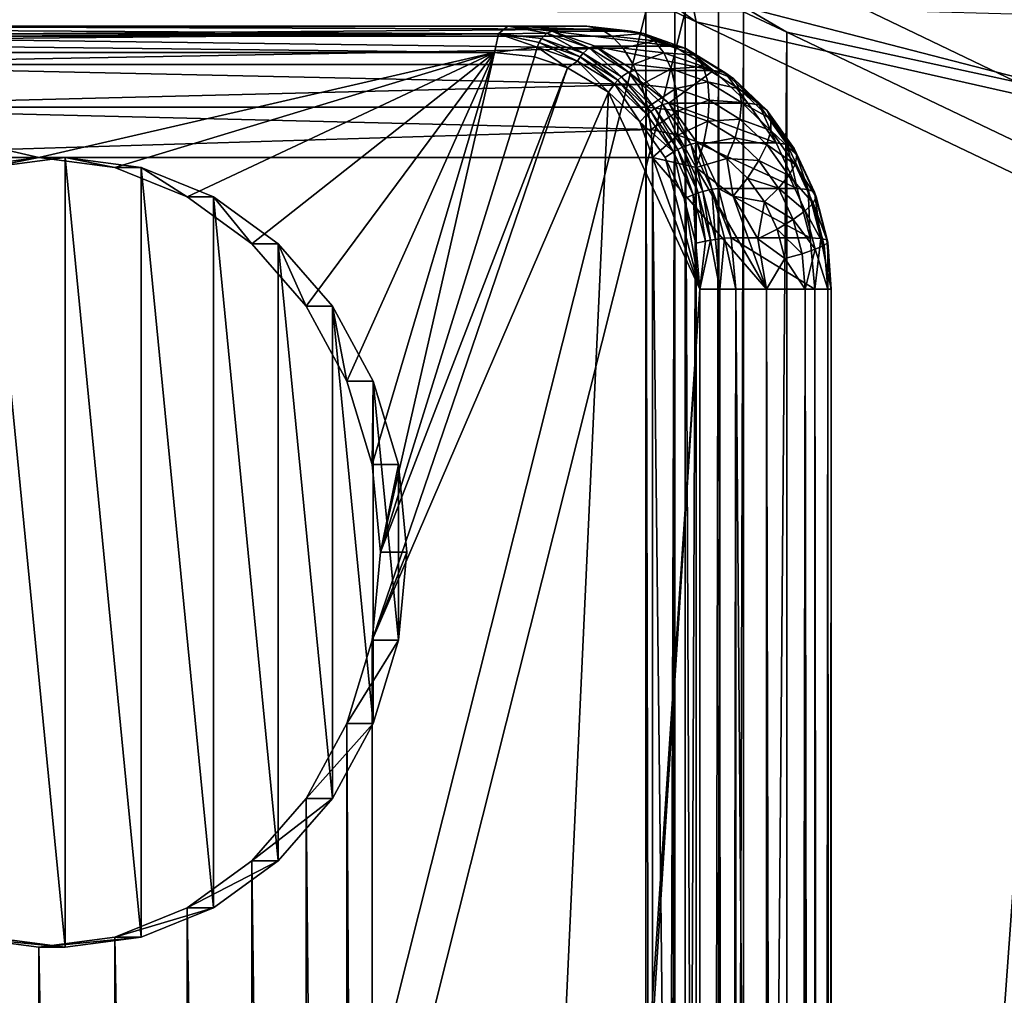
# Model space of a CAD drawing. Header units: metres. Extents: x -900 to 900, y -400 to 400.
# Tile 47 of 243: x -865 to -827, y 163 to 200. Entities that reach past the tile are written whole.
import ezdxf

# ---------------------------------------------------------------- set-up
doc = ezdxf.new("R2010")
doc.units = ezdxf.units.M

msp = doc.modelspace()

# ---------------------------------------------------------------- linework, layer by layer
at = {"layer": 'top'}
for points in [[(-838.886902, 200.157028, -35), (-839.700317, 200.73085, -33.559574), (-839.659851, 204.103729, -33.551121)], [(-824.911865, 197.010117, -59.813374), (-838.886902, 200.157028, -35), (-839.659851, 204.103729, -33.551121)], [(-824.911865, 197.010117, -59.813374), (-839.659851, 204.103729, -33.551121), (-824.784363, 200.514236, -59.813744)], [(-840.806519, 200.543762, -32.443417), (-891.111328, 0.734328, -3.399924), (-891.111328, 200.734329, -3.399924)], [(-840.806519, 200.543762, -32.443417), (-840.806519, 0.734328, -32.443417), (-891.111328, 0.734328, -3.399924)], [(-889.607849, 200.734329, -0.803848), (-889.607849, 0.734328, -0.803848), (-839.306519, 200.543762, -29.845343)], [(-839.306519, 200.543762, -29.845343), (-889.607849, 0.734328, -0.803848), (-839.306519, 0.734328, -29.845343)], [(-840.806519, 0.734328, -32.443417), (-840.806519, 200.543762, -32.443417), (-840.37323, 0.734328, -32.747837)], [(-840.806519, 200.543762, -32.443417), (-839.700134, 200.543762, -33.560173), (-840.37323, 0.734328, -32.747837)], [(-840.37323, 0.734328, -32.747837), (-839.700134, 200.543762, -33.560173), (-840.000488, 0.734328, -33.124035)], [(-839.700134, 200.543762, -33.560173), (-839.700134, 0.734328, -33.560173), (-840.000488, 0.734328, -33.124035)], [(-838.886902, 200.157028, -35), (-839.700134, 200.543762, -33.560173), (-839.700317, 200.73085, -33.559574)], [(-839.700134, 0.734328, -33.560173), (-839.700134, 200.543762, -33.560173), (-838.886902, 200.157028, -35)], [(-838.047302, 200.543762, -30.816235), (-839.306519, 200.543762, -29.845343), (-838.437744, 0.734328, -30.4557)], [(-838.437744, 0.734328, -30.4557), (-839.306519, 200.543762, -29.845343), (-839.306519, 0.734328, -29.845343)], [(-837.69043, 0.734328, -31.209976), (-838.047302, 200.543762, -30.816235), (-838.437744, 0.734328, -30.4557)], [(-837.088196, 200.543762, -32.084431), (-838.047302, 200.543762, -30.816235), (-837.69043, 0.734328, -31.209976)], [(-837.088196, 0.734328, -32.084431), (-837.088196, 200.543762, -32.084431), (-837.69043, 0.734328, -31.209976)], [(-822.195923, 200.325546, -58.303398), (-837.088806, 200.727341, -32.083122), (-822.312134, 196.917694, -58.314571)], [(-837.088806, 200.727341, -32.083122), (-835.441956, 199.761124, -35), (-822.312134, 196.917694, -58.314571)], [(-837.088806, 200.727341, -32.083122), (-837.088196, 200.543762, -32.084431), (-835.441956, 199.761124, -35)], [(-835.441956, 199.761124, -35), (-837.088196, 200.543762, -32.084431), (-837.088196, 0.734328, -32.084431)], [(-838.886902, 0.734328, -35), (-839.700134, 0.734328, -33.560173), (-838.886902, 200.157028, -35)], [(-824.954163, 193.502655, -59.813606), (-838.886902, 200.157028, -35), (-824.911865, 197.010117, -59.813374)], [(-838.886902, 0.734328, -35), (-838.886902, 200.157028, -35), (-824.954163, 193.502655, -59.813606)], [(-835.441956, 0.734328, -35), (-835.441956, 199.761124, -35), (-837.088196, 0.734328, -32.084431)], [(-822.312134, 196.917694, -58.314571), (-835.441956, 199.761124, -35), (-822.345276, 193.507736, -58.332344)], [(-822.345276, 193.507736, -58.332344), (-835.441956, 199.761124, -35), (-835.441956, 0.734328, -35)], [(-810.439636, 0.734328, -85.962082), (-838.886902, 0.734328, -35), (-824.954163, 193.502655, -59.813606)], [(-807.810669, 0.734328, -84.516914), (-822.345276, 193.507736, -58.332344), (-835.441956, 0.734328, -35)]]:
    msp.add_3dface(points, dxfattribs=at)
at = {"layer": 'top0'}
for points in [[(-880.881958, 199.923889, -4.856629), (-846.403137, 199.707108, -25.137589), (-881.044189, 199.707108, -5.137588)], [(-880.690613, 200, -4.525216), (-846.049622, 200, -24.525215), (-880.881958, 199.923889, -4.856629)], [(-846.049622, 200, -24.525215), (-846.403137, 199.707108, -25.137589), (-880.881958, 199.923889, -4.856629)], [(-846.049622, 200, -24.525215), (-880.690613, 200, -4.525216), (-843.049622, 200, -19.329063)], [(-880.690613, 200, -4.525216), (-877.690613, 200, 0.670937), (-843.049622, 200, -19.329063)], [(-843.049622, 200, -19.329063), (-877.690613, 200, 0.670937), (-842.514099, 199.883957, -18.40159)], [(-877.690613, 200, 0.670937), (-876.733887, 199.6194, 2.328005), (-842.514099, 199.883957, -18.40159)], [(-876.733887, 199.6194, 2.328005), (-842.092957, 199.619446, -17.672091), (-842.514099, 199.883957, -18.40159)], [(-846.403137, 199.707108, -25.137589), (-846.049622, 200, -24.525215), (-844.567749, 199.73262, -25.822655)], [(-844.360046, 199.807861, -25.500668), (-846.049622, 200, -24.525215), (-841.363342, 199.808609, -20.302629)], [(-841.363342, 199.808609, -20.302629), (-846.049622, 200, -24.525215), (-843.049622, 200, -19.329063)], [(-844.567749, 199.73262, -25.822655), (-846.049622, 200, -24.525215), (-844.360046, 199.807861, -25.500668)], [(-844.567749, 199.73262, -25.822655), (-844.360046, 199.807861, -25.500668), (-842.952026, 199.168472, -26.755482)], [(-839.735657, 199.238892, -21.242371), (-844.360046, 199.807861, -25.500668), (-841.363342, 199.808609, -20.302629)], [(-842.735474, 199.2388, -26.438633), (-844.360046, 199.807861, -25.500668), (-839.735657, 199.238892, -21.242371)], [(-844.360046, 199.807861, -25.500668), (-842.735474, 199.2388, -26.438633), (-842.952026, 199.168472, -26.755482)], [(-841.363342, 199.808609, -20.302629), (-843.049622, 200, -19.329063), (-842.514099, 199.883957, -18.40159)], [(-840.893066, 199.712784, -19.450098), (-841.363342, 199.808609, -20.302629), (-842.514099, 199.883957, -18.40159)], [(-842.514099, 199.883957, -18.40159), (-842.092957, 199.619446, -17.672091), (-840.893066, 199.712784, -19.450098)], [(-839.735657, 199.238892, -21.242371), (-841.363342, 199.808609, -20.302629), (-840.893066, 199.712784, -19.450098)], [(-881.106323, 199.555573, -5.245289), (-846.403137, 199.707108, -25.137589), (-881.152527, 199.38269, -5.325319)], [(-846.403137, 199.707108, -25.137589), (-846.549622, 199, -25.391241), (-881.152527, 199.38269, -5.325319)], [(-846.403137, 199.707108, -25.137589), (-881.106323, 199.555573, -5.245289), (-881.044189, 199.707108, -5.137588)], [(-841.660461, 199.157074, -16.923018), (-842.092957, 199.619446, -17.672091), (-876.733887, 199.6194, 2.328005)], [(-875.922852, 198.535538, 3.732799), (-841.660461, 199.157074, -16.923018), (-876.733887, 199.6194, 2.328005)], [(-846.403137, 199.707108, -25.137589), (-844.929565, 199.201859, -26.238663), (-846.549622, 199, -25.391241)], [(-844.766479, 199.520035, -26.082512), (-846.403137, 199.707108, -25.137589), (-844.567749, 199.73262, -25.822655)], [(-844.766479, 199.520035, -26.082512), (-844.854187, 199.37149, -26.175398), (-846.403137, 199.707108, -25.137589)], [(-844.854187, 199.37149, -26.175398), (-844.929565, 199.201859, -26.238663), (-846.403137, 199.707108, -25.137589)], [(-843.298401, 198.828262, -27.073612), (-844.854187, 199.37149, -26.175398), (-844.766479, 199.520035, -26.082512)], [(-844.766479, 199.520035, -26.082512), (-844.567749, 199.73262, -25.822655), (-843.186096, 198.968201, -26.994963)], [(-843.186096, 198.968201, -26.994963), (-843.298401, 198.828262, -27.073612), (-844.766479, 199.520035, -26.082512)], [(-844.567749, 199.73262, -25.822655), (-842.952026, 199.168472, -26.755482), (-843.186096, 198.968201, -26.994963)], [(-842.092957, 199.619446, -17.672091), (-840.471008, 199.434021, -18.608381), (-840.893066, 199.712784, -19.450098)], [(-842.092957, 199.619446, -17.672091), (-841.660461, 199.157074, -16.923018), (-840.471008, 199.434021, -18.608381)], [(-841.660461, 199.157074, -16.923018), (-840.116577, 198.980469, -17.814445), (-840.471008, 199.434021, -18.608381)], [(-839.280701, 199.14978, -20.381023), (-839.735657, 199.238892, -21.242371), (-840.893066, 199.712784, -19.450098)], [(-840.893066, 199.712784, -19.450098), (-840.471008, 199.434021, -18.608381), (-839.280701, 199.14978, -20.381023)], [(-840.471008, 199.434021, -18.608381), (-838.904907, 198.887177, -19.512587), (-839.280701, 199.14978, -20.381023)], [(-840.116577, 198.980469, -17.814445), (-838.904907, 198.887177, -19.512587), (-840.471008, 199.434021, -18.608381)], [(-881.152527, 199.38269, -5.325319), (-846.549622, 199, -25.391241), (-881.190613, 199, -5.391241)], [(-875.922852, 198.535538, 3.732799), (-841.281799, 198.535538, -16.2672), (-841.660461, 199.157074, -16.923018)], [(-844.929565, 199.201859, -26.238663), (-845.032166, 198.827789, -26.267336), (-846.549622, 199, -25.391241)], [(-843.782349, 198.413681, -26.988907), (-845.032166, 198.827789, -26.267336), (-844.929565, 199.201859, -26.238663)], [(-843.401978, 198.668472, -27.120617), (-844.929565, 199.201859, -26.238663), (-844.854187, 199.37149, -26.175398)], [(-843.782349, 198.413681, -26.988907), (-844.929565, 199.201859, -26.238663), (-843.401978, 198.668472, -27.120617)], [(-843.298401, 198.828262, -27.073612), (-843.401978, 198.668472, -27.120617), (-844.854187, 199.37149, -26.175398)], [(-843.186096, 198.968201, -26.994963), (-842.952026, 199.168472, -26.755482), (-841.732117, 198.070389, -27.834412)], [(-842.952026, 199.168472, -26.755482), (-842.735474, 199.2388, -26.438633), (-841.465576, 198.25061, -27.613676)], [(-842.952026, 199.168472, -26.755482), (-841.465576, 198.25061, -27.613676), (-841.732117, 198.070389, -27.834412)], [(-838.237488, 198.314148, -22.107325), (-842.735474, 199.2388, -26.438633), (-839.735657, 199.238892, -21.242371)], [(-838.237488, 198.314148, -22.107325), (-841.23822, 198.314697, -27.303066), (-842.735474, 199.2388, -26.438633)], [(-842.735474, 199.2388, -26.438633), (-841.23822, 198.314697, -27.303066), (-841.465576, 198.25061, -27.613676)], [(-841.660461, 199.157074, -16.923018), (-841.281799, 198.535538, -16.2672), (-840.116577, 198.980469, -17.814445)], [(-838.237488, 198.314148, -22.107325), (-839.735657, 199.238892, -21.242371), (-839.280701, 199.14978, -20.381023)], [(-837.797241, 198.23378, -21.237469), (-838.237488, 198.314148, -22.107325), (-839.280701, 199.14978, -20.381023)], [(-839.280701, 199.14978, -20.381023), (-838.904907, 198.887177, -19.512587), (-837.797241, 198.23378, -21.237469)], [(-846.549622, 199, -25.391241), (-863.870117, 195, -15.391241), (-881.190613, 199, -5.391241)], [(-863.870117, 195, -15.391241), (-866.760742, 194.623917, -13.722334), (-881.190613, 199, -5.391241)], [(-860.979492, 194.623917, -17.060148), (-863.870117, 195, -15.391241), (-846.549622, 199, -25.391241)], [(-858.233765, 193.514542, -18.645369), (-860.979492, 194.623917, -17.060148), (-846.549622, 199, -25.391241)], [(-855.770752, 191.727478, -20.067415), (-858.233765, 193.514542, -18.645369), (-846.549622, 199, -25.391241)], [(-853.713806, 189.352356, -21.254976), (-855.770752, 191.727478, -20.067415), (-846.549622, 199, -25.391241)], [(-846.549622, 199, -25.391241), (-852.166199, 186.508255, -22.148508), (-853.713806, 189.352356, -21.254976)], [(-851.205444, 183.337814, -22.703201), (-852.166199, 186.508255, -22.148508), (-846.549622, 199, -25.391241)], [(-850.8797, 180, -22.891241), (-851.205444, 183.337814, -22.703201), (-846.549622, 199, -25.391241)], [(-850.8797, 180, -22.891241), (-846.549622, 199, -25.391241), (-845.032166, 198.827789, -26.267336)], [(-843.782349, 198.413681, -26.988907), (-850.8797, 180, -22.891241), (-845.032166, 198.827789, -26.267336)], [(-842.218689, 197.482742, -27.891678), (-843.782349, 198.413681, -26.988907), (-843.401978, 198.668472, -27.120617)], [(-841.996582, 197.800659, -27.932011), (-843.401978, 198.668472, -27.120617), (-843.298401, 198.828262, -27.073612)], [(-842.218689, 197.482742, -27.891678), (-843.401978, 198.668472, -27.120617), (-841.996582, 197.800659, -27.932011)], [(-841.867126, 197.944458, -27.899961), (-843.298401, 198.828262, -27.073612), (-843.186096, 198.968201, -26.994963)], [(-841.867126, 197.944458, -27.899961), (-841.996582, 197.800659, -27.932011), (-843.298401, 198.828262, -27.073612)], [(-841.732117, 198.070389, -27.834412), (-841.867126, 197.944458, -27.899961), (-843.186096, 198.968201, -26.994963)], [(-841.281799, 198.535538, -16.2672), (-839.842712, 198.371033, -17.09808), (-840.116577, 198.980469, -17.814445)], [(-839.842712, 198.371033, -17.09808), (-838.625732, 198.459915, -18.67518), (-840.116577, 198.980469, -17.814445)], [(-838.625732, 198.459915, -18.67518), (-838.904907, 198.887177, -19.512587), (-840.116577, 198.980469, -17.814445)], [(-838.904907, 198.887177, -19.512587), (-837.46405, 197.997467, -20.344452), (-837.797241, 198.23378, -21.237469)], [(-838.904907, 198.887177, -19.512587), (-838.625732, 198.459915, -18.67518), (-837.46405, 197.997467, -20.344452)], [(-875.38092, 196.913422, 4.671453), (-840.971069, 197.778259, -15.728931), (-875.922852, 198.535538, 3.732799)], [(-840.971069, 197.778259, -15.728931), (-841.281799, 198.535538, -16.2672), (-875.922852, 198.535538, 3.732799)], [(-842.218689, 197.482742, -27.891678), (-851.205444, 176.662186, -22.703201), (-843.782349, 198.413681, -26.988907)], [(-851.205444, 176.662186, -22.703201), (-850.8797, 180, -22.891241), (-843.782349, 198.413681, -26.988907)], [(-841.465576, 198.25061, -27.613676), (-841.23822, 198.314697, -27.303066), (-839.925842, 197.071075, -28.060749)], [(-841.281799, 198.535538, -16.2672), (-840.971069, 197.778259, -15.728931), (-839.842712, 198.371033, -17.09808)], [(-839.925842, 197.071075, -28.060749), (-841.23822, 198.314697, -27.303066), (-838.237488, 198.314148, -22.107325)], [(-840.971069, 197.778259, -15.728931), (-839.659668, 197.628296, -16.486202), (-839.842712, 198.371033, -17.09808)], [(-836.925842, 197.071075, -22.864597), (-839.925842, 197.071075, -28.060749), (-838.237488, 198.314148, -22.107325)], [(-838.453064, 197.885803, -17.900404), (-838.625732, 198.459915, -18.67518), (-839.842712, 198.371033, -17.09808)], [(-839.659668, 197.628296, -16.486202), (-838.453064, 197.885803, -17.900404), (-839.842712, 198.371033, -17.09808)], [(-837.46405, 197.997467, -20.344452), (-838.625732, 198.459915, -18.67518), (-837.254211, 197.612976, -19.467052)], [(-837.254211, 197.612976, -19.467052), (-838.625732, 198.459915, -18.67518), (-838.453064, 197.885803, -17.900404)], [(-836.925842, 197.071075, -22.864597), (-838.237488, 198.314148, -22.107325), (-837.797241, 198.23378, -21.237469)], [(-840.765808, 196.634567, -28.642599), (-841.996582, 197.800659, -27.932011), (-841.867126, 197.944458, -27.899961)], [(-840.613708, 196.756866, -28.623648), (-841.867126, 197.944458, -27.899961), (-841.732117, 198.070389, -27.834412)], [(-840.613708, 196.756866, -28.623648), (-840.765808, 196.634567, -28.642599), (-841.867126, 197.944458, -27.899961)], [(-841.465576, 198.25061, -27.613676), (-840.458801, 196.863968, -28.569569), (-841.732117, 198.070389, -27.834412)], [(-840.458801, 196.863968, -28.569569), (-840.613708, 196.756866, -28.623648), (-841.732117, 198.070389, -27.834412)], [(-839.925842, 197.071075, -28.060749), (-840.163818, 197.017242, -28.36525), (-841.465576, 198.25061, -27.613676)], [(-840.163818, 197.017242, -28.36525), (-840.458801, 196.863968, -28.569569), (-841.465576, 198.25061, -27.613676)], [(-836.498169, 197.00293, -21.987509), (-836.925842, 197.071075, -22.864597), (-837.797241, 198.23378, -21.237469)], [(-837.797241, 198.23378, -21.237469), (-837.46405, 197.997467, -20.344452), (-836.498169, 197.00293, -21.987509)], [(-837.46405, 197.997467, -20.344452), (-836.202209, 196.801941, -21.072966), (-836.498169, 197.00293, -21.987509)], [(-836.202209, 196.801941, -21.072966), (-837.46405, 197.997467, -20.344452), (-837.254211, 197.612976, -19.467052)], [(-840.739868, 196.913315, -15.328508), (-840.971069, 197.778259, -15.728931), (-875.38092, 196.913422, 4.671453)], [(-841.038269, 196.363968, -28.573221), (-842.218689, 197.482742, -27.891678), (-841.996582, 197.800659, -27.932011)], [(-841.038269, 196.363968, -28.573221), (-841.996582, 197.800659, -27.932011), (-840.765808, 196.634567, -28.642599)], [(-840.971069, 197.778259, -15.728931), (-840.739868, 196.913315, -15.328508), (-839.659668, 197.628296, -16.486202)], [(-840.739868, 196.913315, -15.328508), (-839.57428, 196.780182, -16.001524), (-839.659668, 197.628296, -16.486202)], [(-838.393311, 197.186127, -17.217339), (-838.453064, 197.885803, -17.900404), (-839.659668, 197.628296, -16.486202)], [(-839.57428, 196.780182, -16.001524), (-838.393311, 197.186127, -17.217339), (-839.659668, 197.628296, -16.486202)], [(-838.453064, 197.885803, -17.900404), (-837.174561, 197.096344, -18.638538), (-837.254211, 197.612976, -19.467052)], [(-838.453064, 197.885803, -17.900404), (-838.393311, 197.186127, -17.217339), (-837.174561, 197.096344, -18.638538)], [(-837.174561, 197.096344, -18.638538), (-836.05304, 196.474945, -20.160543), (-837.254211, 197.612976, -19.467052)], [(-837.254211, 197.612976, -19.467052), (-836.05304, 196.474945, -20.160543), (-836.202209, 196.801941, -21.072966)], [(-838.755371, 190, -29.891241), (-851.205444, 3.337818, -22.703201), (-842.218689, 197.482742, -27.891678)], [(-851.205444, 3.337818, -22.703201), (-851.205444, 176.662186, -22.703201), (-842.218689, 197.482742, -27.891678)], [(-842.218689, 197.482742, -27.891678), (-841.038269, 196.363968, -28.573221), (-838.755371, 190, -29.891241)], [(-838.448669, 196.387177, -16.651373), (-838.393311, 197.186127, -17.217339), (-839.57428, 196.780182, -16.001524)], [(-837.228271, 196.466705, -17.88998), (-838.393311, 197.186127, -17.217339), (-838.448669, 196.387177, -16.651373)], [(-837.174561, 197.096344, -18.638538), (-838.393311, 197.186127, -17.217339), (-837.228271, 196.466705, -17.88998)], [(-840.607605, 196.070953, -15.099431), (-875.38092, 196.913422, 4.671453), (-875.190613, 195, 5.001064)], [(-840.607605, 196.070953, -15.099431), (-840.739868, 196.913315, -15.328508), (-875.38092, 196.913422, 4.671453)], [(-840.739868, 196.913315, -15.328508), (-840.607605, 196.070953, -15.099431), (-839.57428, 196.780182, -16.001524)], [(-839.585205, 195.309494, -29.217443), (-840.613708, 196.756866, -28.623648), (-840.458801, 196.863968, -28.569569)], [(-840.607605, 196.070953, -15.099431), (-839.590637, 195.858322, -15.663863), (-839.57428, 196.780182, -16.001524)], [(-840.458801, 196.863968, -28.569569), (-840.163818, 197.017242, -28.36525), (-839.414001, 195.393646, -29.172777)], [(-839.414001, 195.393646, -29.172777), (-839.585205, 195.309494, -29.217443), (-840.458801, 196.863968, -28.569569)], [(-839.095703, 195.514099, -28.98193), (-840.163818, 197.017242, -28.36525), (-839.925842, 197.071075, -28.060749)], [(-840.163818, 197.017242, -28.36525), (-839.095703, 195.514099, -28.98193), (-839.414001, 195.393646, -29.172777)], [(-838.848877, 195.55571, -28.682564), (-839.925842, 197.071075, -28.060749), (-835.849304, 195.556534, -23.486137)], [(-839.925842, 197.071075, -28.060749), (-836.925842, 197.071075, -22.864597), (-835.849304, 195.556534, -23.486137)], [(-838.848877, 195.55571, -28.682564), (-839.095703, 195.514099, -28.98193), (-839.925842, 197.071075, -28.060749)], [(-839.590637, 195.858322, -15.663863), (-838.448669, 196.387177, -16.651373), (-839.57428, 196.780182, -16.001524)], [(-836.054932, 196.035538, -19.284967), (-837.174561, 197.096344, -18.638538), (-837.228271, 196.466705, -17.88998)], [(-836.05304, 196.474945, -20.160543), (-837.174561, 197.096344, -18.638538), (-836.054932, 196.035538, -19.284967)], [(-835.849304, 195.556534, -23.486137), (-836.925842, 197.071075, -22.864597), (-836.498169, 197.00293, -21.987509)], [(-835.432251, 195.502853, -22.60293), (-835.849304, 195.556534, -23.486137), (-836.498169, 197.00293, -21.987509)], [(-836.498169, 197.00293, -21.987509), (-836.202209, 196.801941, -21.072966), (-835.432251, 195.502853, -22.60293)], [(-836.202209, 196.801941, -21.072966), (-835.16687, 195.34491, -21.670725), (-835.432251, 195.502853, -22.60293)], [(-836.05304, 196.474945, -20.160543), (-835.16687, 195.34491, -21.670725), (-836.202209, 196.801941, -21.072966)], [(-839.755981, 195.213394, -29.225647), (-841.038269, 196.363968, -28.573221), (-840.765808, 196.634567, -28.642599)], [(-839.755981, 195.213394, -29.225647), (-840.765808, 196.634567, -28.642599), (-840.613708, 196.756866, -28.623648)], [(-839.585205, 195.309494, -29.217443), (-839.755981, 195.213394, -29.225647), (-840.613708, 196.756866, -28.623648)], [(-838.448669, 196.387177, -16.651373), (-837.413147, 195.747742, -17.249229), (-837.228271, 196.466705, -17.88998)], [(-837.413147, 195.747742, -17.249229), (-836.207947, 195.500015, -18.479052), (-837.228271, 196.466705, -17.88998)], [(-837.228271, 196.466705, -17.88998), (-836.207947, 195.500015, -18.479052), (-836.054932, 196.035538, -19.284967)], [(-835.067444, 195.087967, -20.729565), (-836.05304, 196.474945, -20.160543), (-836.054932, 196.035538, -19.284967)], [(-835.16687, 195.34491, -21.670725), (-836.05304, 196.474945, -20.160543), (-835.067444, 195.087967, -20.729565)], [(-840.549622, 195, -14.998937), (-840.607605, 196.070953, -15.099431), (-875.190613, 195, 5.001064)], [(-841.038269, 196.363968, -28.573221), (-840.069336, 195.00087, -29.132607), (-838.755371, 190, -29.891241)], [(-840.069336, 195.00087, -29.132607), (-841.038269, 196.363968, -28.573221), (-839.755981, 195.213394, -29.225647)], [(-840.607605, 196.070953, -15.099431), (-840.549622, 195, -14.998937), (-839.590637, 195.858322, -15.663863)], [(-838.618103, 195.518738, -16.225355), (-838.448669, 196.387177, -16.651373), (-839.590637, 195.858322, -15.663863)], [(-837.413147, 195.747742, -17.249229), (-838.448669, 196.387177, -16.651373), (-838.618103, 195.518738, -16.225355)], [(-836.207947, 195.500015, -18.479052), (-835.13623, 194.742676, -19.815374), (-836.054932, 196.035538, -19.284967)], [(-836.054932, 196.035538, -19.284967), (-835.13623, 194.742676, -19.815374), (-835.067444, 195.087967, -20.729565)], [(-840.549622, 195, -14.998937), (-838.892517, 194.6194, -15.955645), (-839.590637, 195.858322, -15.663863)], [(-838.892517, 194.6194, -15.955645), (-838.618103, 195.518738, -16.225355), (-839.590637, 195.858322, -15.663863)], [(-837.723389, 194.966248, -16.741924), (-837.413147, 195.747742, -17.249229), (-838.618103, 195.518738, -16.225355)], [(-837.413147, 195.747742, -17.249229), (-837.723389, 194.966248, -16.741924), (-836.506287, 194.888535, -17.77281)], [(-836.207947, 195.500015, -18.479052), (-837.413147, 195.747742, -17.249229), (-836.506287, 194.888535, -17.77281)], [(-839.004395, 193.590607, -29.659554), (-839.755981, 195.213394, -29.225647), (-839.585205, 195.309494, -29.217443)], [(-838.819763, 193.656784, -29.659349), (-839.585205, 195.309494, -29.217443), (-839.414001, 195.393646, -29.172777)], [(-838.819763, 193.656784, -29.659349), (-839.004395, 193.590607, -29.659554), (-839.585205, 195.309494, -29.217443)], [(-839.414001, 195.393646, -29.172777), (-839.095703, 195.514099, -28.98193), (-838.636475, 193.714752, -29.621687)], [(-838.636475, 193.714752, -29.621687), (-838.819763, 193.656784, -29.659349), (-839.414001, 195.393646, -29.172777)], [(-838.300781, 193.797714, -29.440865), (-839.095703, 195.514099, -28.98193), (-838.848877, 195.55571, -28.682564)], [(-839.095703, 195.514099, -28.98193), (-838.300781, 193.797714, -29.440865), (-838.636475, 193.714752, -29.621687)], [(-837.723389, 194.966248, -16.741924), (-838.618103, 195.518738, -16.225355), (-838.892517, 194.6194, -15.955645)], [(-838.848877, 195.55571, -28.682564), (-835.849304, 195.556534, -23.486137), (-835.048462, 193.826614, -23.948507)], [(-838.048584, 193.826843, -29.144613), (-838.848877, 195.55571, -28.682564), (-835.048462, 193.826614, -23.948507)], [(-838.048584, 193.826843, -29.144613), (-838.300781, 193.797714, -29.440865), (-838.848877, 195.55571, -28.682564)], [(-836.506287, 194.888535, -17.77281), (-835.370789, 194.321869, -18.962397), (-836.207947, 195.500015, -18.479052)], [(-835.370789, 194.321869, -18.962397), (-835.13623, 194.742676, -19.815374), (-836.207947, 195.500015, -18.479052)], [(-835.048462, 193.826614, -23.948507), (-835.849304, 195.556534, -23.486137), (-835.432251, 195.502853, -22.60293)], [(-834.638916, 193.789963, -23.060928), (-835.048462, 193.826614, -23.948507), (-835.432251, 195.502853, -22.60293)], [(-835.432251, 195.502853, -22.60293), (-835.16687, 195.34491, -21.670725), (-834.638916, 193.789963, -23.060928)], [(-835.16687, 195.34491, -21.670725), (-834.396362, 193.681183, -22.115578), (-834.638916, 193.789963, -23.060928)], [(-834.396362, 193.681183, -22.115578), (-835.16687, 195.34491, -21.670725), (-835.067444, 195.087967, -20.729565)], [(-840.549622, -195, -14.998937), (-840.549622, 195, -14.998937), (-875.190613, 195, 5.001064)], [(-875.190613, -195, 5.001064), (-840.549622, -195, -14.998937), (-875.190613, 195, 5.001064)], [(-865.760742, 194.623917, -11.990283), (-866.760742, 194.623917, -13.722334), (-863.870117, 195, -15.391241)], [(-862.870117, 195, -13.65919), (-865.760742, 194.623917, -11.990283), (-863.870117, 195, -15.391241)], [(-862.870117, 165, -13.65919), (-865.760742, 194.623917, -11.990283), (-862.870117, 195, -13.65919)], [(-862.870117, 195, -13.65919), (-863.870117, 195, -15.391241), (-860.979492, 194.623917, -17.060148)], [(-859.979492, 194.623917, -15.328097), (-862.870117, 195, -13.65919), (-860.979492, 194.623917, -17.060148)], [(-859.979492, 165.376083, -15.328097), (-862.870117, 195, -13.65919), (-859.979492, 194.623917, -15.328097)], [(-859.979492, 165.376083, -15.328097), (-862.870117, 165, -13.65919), (-862.870117, 195, -13.65919)], [(-836.219482, -190, -17.498936), (-840.549622, 195, -14.998937), (-840.549622, -195, -14.998937)], [(-836.219482, -190, -17.498936), (-836.219482, 190, -17.498936), (-840.549622, 195, -14.998937)], [(-836.219482, 190, -17.498936), (-838.892517, 194.6194, -15.955645), (-840.549622, 195, -14.998937)], [(-839.348206, 193.442856, -29.548967), (-840.069336, 195.00087, -29.132607), (-839.755981, 195.213394, -29.225647)], [(-838.755371, 190, -29.891241), (-840.069336, 195.00087, -29.132607), (-839.348206, 193.442856, -29.548967)], [(-839.348206, 193.442856, -29.548967), (-839.755981, 195.213394, -29.225647), (-839.004395, 193.590607, -29.659554)], [(-837.487732, 193.535538, -16.766703), (-837.723389, 194.966248, -16.741924), (-838.892517, 194.6194, -15.955645)], [(-836.939819, 194.223862, -17.194317), (-837.723389, 194.966248, -16.741924), (-837.487732, 193.535538, -16.766703)], [(-836.506287, 194.888535, -17.77281), (-837.723389, 194.966248, -16.741924), (-836.939819, 194.223862, -17.194317)], [(-835.13623, 194.742676, -19.815374), (-834.333984, 193.504211, -21.153032), (-835.067444, 195.087967, -20.729565)], [(-835.067444, 195.087967, -20.729565), (-834.333984, 193.504211, -21.153032), (-834.396362, 193.681183, -22.115578)], [(-862.870117, 165, -13.65919), (-865.760742, 165.376083, -11.990283), (-865.760742, 194.623917, -11.990283)], [(-859.979492, 194.623917, -15.328097), (-860.979492, 194.623917, -17.060148), (-858.233765, 193.514542, -18.645369)], [(-857.233765, 193.514542, -16.913319), (-859.979492, 194.623917, -15.328097), (-858.233765, 193.514542, -18.645369)], [(-857.233765, 166.485474, -16.913319), (-859.979492, 194.623917, -15.328097), (-857.233765, 193.514542, -16.913319)], [(-857.233765, 166.485474, -16.913319), (-859.979492, 165.376083, -15.328097), (-859.979492, 194.623917, -15.328097)], [(-837.487732, 193.535538, -16.766703), (-838.892517, 194.6194, -15.955645), (-836.219482, 190, -17.498936)], [(-836.939819, 194.223862, -17.194317), (-835.762207, 193.84137, -18.202415), (-836.506287, 194.888535, -17.77281)], [(-835.762207, 193.84137, -18.202415), (-835.370789, 194.321869, -18.962397), (-836.506287, 194.888535, -17.77281)], [(-835.13623, 194.742676, -19.815374), (-835.370789, 194.321869, -18.962397), (-834.452515, 193.266418, -20.210104)], [(-834.452515, 193.266418, -20.210104), (-834.333984, 193.504211, -21.153032), (-835.13623, 194.742676, -19.815374)], [(-836.296875, 193.319077, -17.565512), (-836.939819, 194.223862, -17.194317), (-837.487732, 193.535538, -16.766703)], [(-835.762207, 193.84137, -18.202415), (-836.939819, 194.223862, -17.194317), (-836.296875, 193.319077, -17.565512)], [(-834.747742, 192.976593, -19.322104), (-835.370789, 194.321869, -18.962397), (-835.762207, 193.84137, -18.202415)], [(-835.370789, 194.321869, -18.962397), (-834.747742, 192.976593, -19.322104), (-834.452515, 193.266418, -20.210104)], [(-838.636475, 193.714752, -29.621687), (-838.300781, 193.797714, -29.440865), (-838.158569, 191.889847, -29.897602)], [(-838.048584, 193.826843, -29.144613), (-837.555725, 191.950912, -29.429142), (-838.300781, 193.797714, -29.440865)], [(-837.555725, 191.950912, -29.429142), (-837.812256, 191.932053, -29.72294), (-838.300781, 193.797714, -29.440865)], [(-838.300781, 193.797714, -29.440865), (-837.812256, 191.932053, -29.72294), (-838.158569, 191.889847, -29.897602)], [(-837.555725, 191.950912, -29.429142), (-838.048584, 193.826843, -29.144613), (-834.555115, 191.947144, -24.233364)], [(-838.048584, 193.826843, -29.144613), (-835.048462, 193.826614, -23.948507), (-834.555115, 191.947144, -24.233364)], [(-835.208435, 192.64566, -18.522129), (-835.762207, 193.84137, -18.202415), (-836.296875, 193.319077, -17.565512)], [(-834.747742, 192.976593, -19.322104), (-835.762207, 193.84137, -18.202415), (-835.208435, 192.64566, -18.522129)], [(-834.555115, 191.947144, -24.233364), (-835.048462, 193.826614, -23.948507), (-834.638916, 193.789963, -23.060928)], [(-834.151367, 191.928116, -23.34243), (-834.555115, 191.947144, -24.233364), (-834.638916, 193.789963, -23.060928)], [(-834.638916, 193.789963, -23.060928), (-834.396362, 193.681183, -22.115578), (-834.151367, 191.928116, -23.34243)], [(-857.233765, 193.514542, -16.913319), (-858.233765, 193.514542, -18.645369), (-855.770752, 191.727478, -20.067415)], [(-854.770752, 191.727478, -18.335363), (-857.233765, 193.514542, -16.913319), (-855.770752, 191.727478, -20.067415)], [(-854.770752, 168.272537, -18.335363), (-857.233765, 193.514542, -16.913319), (-854.770752, 191.727478, -18.335363)], [(-854.770752, 168.272537, -18.335363), (-857.233765, 166.485474, -16.913319), (-857.233765, 193.514542, -16.913319)], [(-838.90448, 191.752197, -29.805136), (-839.348206, 193.442856, -29.548967), (-839.004395, 193.590607, -29.659554)], [(-839.348206, 193.442856, -29.548967), (-838.90448, 191.752197, -29.805136), (-838.755371, 190, -29.891241)], [(-838.54248, 191.826691, -29.926247), (-839.004395, 193.590607, -29.659554), (-838.819763, 193.656784, -29.659349)], [(-838.90448, 191.752197, -29.805136), (-839.004395, 193.590607, -29.659554), (-838.54248, 191.826691, -29.926247)], [(-838.349365, 191.860367, -29.93096), (-838.819763, 193.656784, -29.659349), (-838.636475, 193.714752, -29.621687)], [(-838.349365, 191.860367, -29.93096), (-838.54248, 191.826691, -29.926247), (-838.819763, 193.656784, -29.659349)], [(-838.158569, 191.889847, -29.897602), (-838.349365, 191.860367, -29.93096), (-838.636475, 193.714752, -29.621687)], [(-836.549072, 191.913422, -17.308636), (-837.487732, 193.535538, -16.766703), (-836.219482, 190, -17.498936)], [(-837.487732, 193.535538, -16.766703), (-836.549072, 191.913422, -17.308636), (-836.296875, 193.319077, -17.565512)], [(-833.883179, 191.782745, -21.413309), (-834.333984, 193.504211, -21.153032), (-834.452515, 193.266418, -20.210104)], [(-834.396362, 193.681183, -22.115578), (-833.922791, 191.872772, -22.389), (-834.151367, 191.928116, -23.34243)], [(-834.333984, 193.504211, -21.153032), (-833.922791, 191.872772, -22.389), (-834.396362, 193.681183, -22.115578)], [(-834.333984, 193.504211, -21.153032), (-833.883179, 191.782745, -21.413309), (-833.922791, 191.872772, -22.389)], [(-836.549072, 191.913422, -17.308636), (-835.81842, 192.285934, -17.841755), (-836.296875, 193.319077, -17.565512)], [(-836.296875, 193.319077, -17.565512), (-835.81842, 192.285934, -17.841755), (-835.208435, 192.64566, -18.522129)], [(-834.452515, 193.266418, -20.210104), (-834.747742, 192.976593, -19.322104), (-834.032288, 191.661758, -20.452719)], [(-834.032288, 191.661758, -20.452719), (-833.883179, 191.782745, -21.413309), (-834.452515, 193.266418, -20.210104)], [(-834.364807, 191.514313, -19.54319), (-834.747742, 192.976593, -19.322104), (-835.208435, 192.64566, -18.522129)], [(-834.032288, 191.661758, -20.452719), (-834.747742, 192.976593, -19.322104), (-834.364807, 191.514313, -19.54319)], [(-835.81842, 192.285934, -17.841755), (-836.549072, 191.913422, -17.308636), (-835.524353, 191.162949, -18.011545)], [(-835.81842, 192.285934, -17.841755), (-834.868103, 191.345963, -18.718637), (-835.208435, 192.64566, -18.522129)], [(-834.868103, 191.345963, -18.718637), (-835.81842, 192.285934, -17.841755), (-835.524353, 191.162949, -18.011545)], [(-835.208435, 192.64566, -18.522129), (-834.868103, 191.345963, -18.718637), (-834.364807, 191.514313, -19.54319)], [(-837.812256, 191.932053, -29.72294), (-837.996521, 190, -29.991142), (-838.158569, 191.889847, -29.897602)], [(-837.389343, 190, -29.525215), (-837.996521, 190, -29.991142), (-837.812256, 191.932053, -29.72294)], [(-837.555725, 191.950912, -29.429142), (-837.389343, 190, -29.525215), (-837.812256, 191.932053, -29.72294)], [(-837.389343, 190, -29.525215), (-837.555725, 191.950912, -29.429142), (-834.389343, 190, -24.329063)], [(-837.555725, 191.950912, -29.429142), (-834.555115, 191.947144, -24.233364), (-834.389343, 190, -24.329063)], [(-836.549072, 191.913422, -17.308636), (-836.219482, 190, -17.498936), (-835.524353, 191.162949, -18.011545)], [(-834.389343, 190, -24.329063), (-834.555115, 191.947144, -24.233364), (-834.151367, 191.928116, -23.34243)], [(-833.762268, 190, -22.481693), (-834.389343, 190, -24.329063), (-834.151367, 191.928116, -23.34243)], [(-834.151367, 191.928116, -23.34243), (-833.922791, 191.872772, -22.389), (-833.762268, 190, -22.481693)], [(-854.770752, 191.727478, -18.335363), (-855.770752, 191.727478, -20.067415), (-853.713806, 189.352356, -21.254976)], [(-852.713806, 189.352356, -19.522926), (-854.770752, 191.727478, -18.335363), (-853.713806, 189.352356, -21.254976)], [(-852.713806, 170.647659, -19.522926), (-854.770752, 191.727478, -18.335363), (-852.713806, 189.352356, -19.522926)], [(-852.713806, 170.647659, -19.522926), (-854.770752, 168.272537, -18.335363), (-854.770752, 191.727478, -18.335363)], [(-838.755371, 190, -29.891241), (-838.90448, 191.752197, -29.805136), (-838.54248, 191.826691, -29.926247)], [(-837.996521, 190, -29.991142), (-838.755371, 190, -29.891241), (-838.349365, 191.860367, -29.93096)], [(-838.755371, 190, -29.891241), (-838.54248, 191.826691, -29.926247), (-838.349365, 191.860367, -29.93096)], [(-837.996521, 190, -29.991142), (-838.349365, 191.860367, -29.93096), (-838.158569, 191.889847, -29.897602)], [(-833.889832, 190, -20.534967), (-834.032288, 191.661758, -20.452719), (-834.364807, 191.514313, -19.54319)], [(-833.883179, 191.782745, -21.413309), (-834.032288, 191.661758, -20.452719), (-833.889832, 190, -20.534967)], [(-833.922791, 191.872772, -22.389), (-833.883179, 191.782745, -21.413309), (-833.762268, 190, -22.481693)], [(-833.762268, 190, -22.481693), (-833.883179, 191.782745, -21.413309), (-833.889832, 190, -20.534967)], [(-834.752686, 190, -18.785255), (-834.868103, 191.345963, -18.718637), (-835.524353, 191.162949, -18.011545)], [(-834.868103, 191.345963, -18.718637), (-834.752686, 190, -18.785255), (-834.364807, 191.514313, -19.54319)], [(-834.364807, 191.514313, -19.54319), (-834.752686, 190, -18.785255), (-833.889832, 190, -20.534967)], [(-835.524353, 191.162949, -18.011545), (-836.219482, 190, -17.498936), (-834.752686, 190, -18.785255)], [(-850.8797, 0.000004, -22.891241), (-851.205444, 3.337818, -22.703201), (-838.755371, 190, -29.891241)], [(-838.755371, -190, -29.891241), (-850.8797, 0.000004, -22.891241), (-838.755371, 190, -29.891241)], [(-837.996521, -190, -29.991142), (-838.755371, -190, -29.891241), (-837.996521, 190, -29.991142)], [(-838.755371, -190, -29.891241), (-838.755371, 190, -29.891241), (-837.996521, 190, -29.991142)], [(-837.389343, -190, -29.525215), (-837.996521, -190, -29.991142), (-837.389343, 190, -29.525215)], [(-837.996521, -190, -29.991142), (-837.996521, 190, -29.991142), (-837.389343, 190, -29.525215)], [(-837.389343, -190, -29.525215), (-837.389343, 190, -29.525215), (-834.389343, -190, -24.329063)], [(-837.389343, 190, -29.525215), (-834.389343, 190, -24.329063), (-834.389343, -190, -24.329063)], [(-834.752686, 190, -18.785255), (-836.219482, 190, -17.498936), (-835.350037, -190, -18.134909)], [(-836.219482, 190, -17.498936), (-836.219482, -190, -17.498936), (-835.350037, -190, -18.134909)], [(-834.752686, 190, -18.785255), (-835.350037, -190, -18.134909), (-834.752747, -190, -18.785162)], [(-834.234863, -190, -19.618063), (-834.752686, 190, -18.785255), (-834.752747, -190, -18.785162)], [(-833.889832, 190, -20.534967), (-834.752686, 190, -18.785255), (-834.234863, -190, -19.618063)], [(-834.389343, -190, -24.329063), (-834.389343, 190, -24.329063), (-833.954346, -190, -23.343569)], [(-834.389343, 190, -24.329063), (-833.762268, 190, -22.481693), (-833.954346, -190, -23.343569)], [(-833.889832, -190, -20.534967), (-833.889832, 190, -20.534967), (-834.234863, -190, -19.618063)], [(-833.954346, -190, -23.343569), (-833.762268, 190, -22.481693), (-833.762268, -190, -22.481812)], [(-833.762268, 190, -22.481693), (-833.889832, 190, -20.534967), (-833.730225, -190, -21.501554)], [(-833.889832, 190, -20.534967), (-833.889832, -190, -20.534967), (-833.730225, -190, -21.501554)], [(-833.762268, 190, -22.481693), (-833.730225, -190, -21.501554), (-833.762268, -190, -22.481812)], [(-852.713806, 189.352356, -19.522926), (-853.713806, 189.352356, -21.254976), (-852.166199, 186.508255, -22.148508)], [(-851.166199, 186.508255, -20.416456), (-852.713806, 189.352356, -19.522926), (-852.166199, 186.508255, -22.148508)], [(-851.166199, 173.491745, -20.416456), (-852.713806, 189.352356, -19.522926), (-851.166199, 186.508255, -20.416456)], [(-851.166199, 173.491745, -20.416456), (-852.713806, 170.647659, -19.522926), (-852.713806, 189.352356, -19.522926)], [(-851.166199, 186.508255, -20.416456), (-852.166199, 186.508255, -22.148508), (-851.205444, 183.337814, -22.703201)], [(-850.205444, 183.337814, -20.971149), (-851.166199, 186.508255, -20.416456), (-851.205444, 183.337814, -22.703201)], [(-850.205444, 176.662186, -20.971149), (-851.166199, 186.508255, -20.416456), (-850.205444, 183.337814, -20.971149)], [(-850.205444, 176.662186, -20.971149), (-851.166199, 173.491745, -20.416456), (-851.166199, 186.508255, -20.416456)], [(-850.205444, 183.337814, -20.971149), (-851.205444, 183.337814, -22.703201), (-850.8797, 180, -22.891241)], [(-849.8797, 180, -21.159191), (-850.205444, 183.337814, -20.971149), (-850.8797, 180, -22.891241)], [(-849.8797, 180, -21.159191), (-850.205444, 176.662186, -20.971149), (-850.205444, 183.337814, -20.971149)], [(-850.8797, 180, -22.891241), (-851.205444, 176.662186, -22.703201), (-849.8797, 180, -21.159191)], [(-851.205444, 176.662186, -22.703201), (-850.205444, 176.662186, -20.971149), (-849.8797, 180, -21.159191)], [(-851.205444, 176.662186, -22.703201), (-851.205444, 3.337818, -22.703201), (-852.166199, 173.491745, -22.148508)], [(-851.205444, 176.662186, -22.703201), (-852.166199, 173.491745, -22.148508), (-850.205444, 176.662186, -20.971149)], [(-852.166199, 173.491745, -22.148508), (-851.166199, 173.491745, -20.416456), (-850.205444, 176.662186, -20.971149)], [(-852.166199, 173.491745, -22.148508), (-852.166199, 6.50826, -22.148508), (-853.713806, 170.647659, -21.254976)], [(-852.166199, 173.491745, -22.148508), (-853.713806, 170.647659, -21.254976), (-851.166199, 173.491745, -20.416456)], [(-853.713806, 170.647659, -21.254976), (-852.713806, 170.647659, -19.522926), (-851.166199, 173.491745, -20.416456)], [(-851.205444, 3.337818, -22.703201), (-852.166199, 6.50826, -22.148508), (-852.166199, 173.491745, -22.148508)], [(-853.713806, 170.647659, -21.254976), (-853.713806, 9.352351, -21.254976), (-855.770752, 168.272537, -20.067415)], [(-853.713806, 170.647659, -21.254976), (-855.770752, 168.272537, -20.067415), (-852.713806, 170.647659, -19.522926)], [(-855.770752, 168.272537, -20.067415), (-854.770752, 168.272537, -18.335363), (-852.713806, 170.647659, -19.522926)], [(-852.166199, 6.50826, -22.148508), (-853.713806, 9.352351, -21.254976), (-853.713806, 170.647659, -21.254976)], [(-855.770752, 168.272537, -20.067415), (-855.770752, 11.727476, -20.067415), (-858.233765, 166.485474, -18.645369)], [(-855.770752, 168.272537, -20.067415), (-858.233765, 166.485474, -18.645369), (-854.770752, 168.272537, -18.335363)], [(-858.233765, 166.485474, -18.645369), (-857.233765, 166.485474, -16.913319), (-854.770752, 168.272537, -18.335363)], [(-853.713806, 9.352351, -21.254976), (-855.770752, 11.727476, -20.067415), (-855.770752, 168.272537, -20.067415)], [(-858.233765, 166.485474, -18.645369), (-858.233765, 13.514537, -18.645369), (-860.979492, 165.376083, -17.060148)], [(-858.233765, 166.485474, -18.645369), (-860.979492, 165.376083, -17.060148), (-857.233765, 166.485474, -16.913319)], [(-860.979492, 165.376083, -17.060148), (-859.979492, 165.376083, -15.328097), (-857.233765, 166.485474, -16.913319)], [(-855.770752, 11.727476, -20.067415), (-858.233765, 13.514537, -18.645369), (-858.233765, 166.485474, -18.645369)], [(-863.870117, 165, -15.391241), (-863.870117, 15.000004, -15.391241), (-866.760742, 165.376083, -13.722334)], [(-863.870117, 15.000004, -15.391241), (-866.760742, 14.623923, -13.722334), (-866.760742, 165.376083, -13.722334)], [(-863.870117, 165, -15.391241), (-866.760742, 165.376083, -13.722334), (-862.870117, 165, -13.65919)], [(-866.760742, 165.376083, -13.722334), (-865.760742, 165.376083, -11.990283), (-862.870117, 165, -13.65919)], [(-860.979492, 165.376083, -17.060148), (-860.979492, 14.623923, -17.060148), (-863.870117, 165, -15.391241)], [(-860.979492, 165.376083, -17.060148), (-863.870117, 165, -15.391241), (-859.979492, 165.376083, -15.328097)], [(-863.870117, 165, -15.391241), (-862.870117, 165, -13.65919), (-859.979492, 165.376083, -15.328097)], [(-858.233765, 13.514537, -18.645369), (-860.979492, 14.623923, -17.060148), (-860.979492, 165.376083, -17.060148)], [(-860.979492, 14.623923, -17.060148), (-863.870117, 15.000004, -15.391241), (-863.870117, 165, -15.391241)]]:
    msp.add_3dface(points, dxfattribs=at)

doc.saveas('drawing.dxf')
